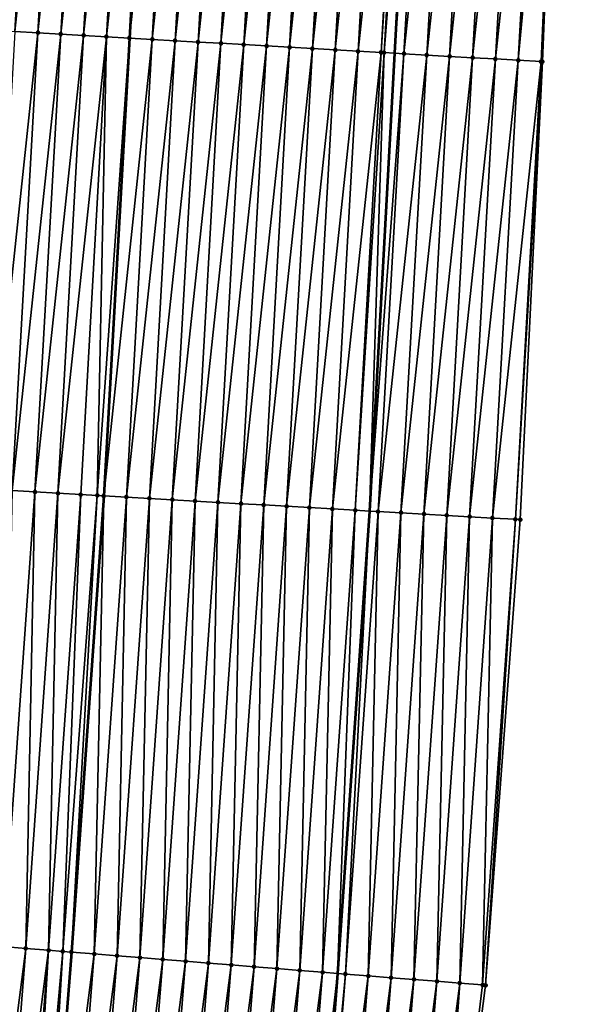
# Model space of a CAD drawing. Header units: feet. Extents: x 2017424 to 2024169, y 808042 to 818730.
# Tile 114 of 256: x 2023707 to 2023732, y 811896 to 811939. Entities that reach past the tile are written whole.
import ezdxf

# ---------------------------------------------------------------- set-up
doc = ezdxf.new("R2010")
doc.units = ezdxf.units.FT
doc.header["$MEASUREMENT"] = 0
for name, color, linetype, lineweight in [('EP_Travel Lane', 172, 'Continuous', 53), ('NB-Road Shots', 141, 'Continuous', 100), ('NB-Road X-Section', 40, 'Continuous', 13), ('STRIPING', 60, 'Continuous', 53)]:
    doc.layers.add(name, color=color, linetype=linetype, lineweight=lineweight)
doc.layers.add('I-77-MM15-17_NB-Surface-BORDER', color=7, linetype='Continuous')
doc.layers.add('I-77-MM15-17_NB-Surface-TIN', color=7, linetype='Continuous')

msp = doc.modelspace()

# ---------------------------------------------------------------- linework, layer by layer
at = {"layer": 'EP_Travel Lane'}
msp.add_polyline3d([(2023727.621803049, 812057.6369635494, 340.1156992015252), (2023727.284125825, 812037.6417849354, 339.8348411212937), (2023726.94644943, 812017.6466555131, 339.5505847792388), (2023726.342376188, 811997.5022057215, 339.2198705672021), (2023725.599571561, 811977.5190766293, 338.8565548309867), (2023724.790434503, 811957.3142556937, 338.4609842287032), (2023723.688989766, 811937.348614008, 338.0591669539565), (2023722.587552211, 811917.3831024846, 337.6503139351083), (2023721.199087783, 811897.2161009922, 337.222896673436), (2023719.66370614, 811877.2798232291, 336.7876661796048), (2023718.128275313, 811857.3429068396, 336.3822005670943), (2023716.592876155, 811837.4064016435, 335.9575658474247), (2023715.05749373, 811817.4701137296, 335.5228125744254), (2023713.522144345, 811797.5342548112, 335.0680690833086)], dxfattribs=at)
at = {"layer": 'I-77-MM15-17_NB-Surface-BORDER', "color": 3, "linetype": 'Continuous', "lineweight": -3}
msp.add_polyline3d([(2023731.096131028, 812057.5772021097, 340.1907748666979), (2023732.117494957, 812037.5585597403, 339.9452976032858), (2023732.318185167, 812017.5536530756, 339.7083719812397), (2023732.227695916, 811997.3059467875, 339.3973843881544), (2023731.600767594, 811977.3191020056, 339.0283180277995), (2023730.93883776, 811956.9652061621, 338.606134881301), (2023730.139741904, 811936.9824912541, 338.2065426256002), (2023729.169353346, 811917.0097970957, 337.7869439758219), (2023727.662286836, 811896.7018300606, 337.3194221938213), (2023725.12775226, 811876.8447090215, 336.885246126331), (2023723.498837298, 811856.9149097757, 336.493267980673), (2023721.757098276, 811836.9945351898, 336.0788726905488), (2023720.933917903, 811817.001479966, 335.659297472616), (2023719.772421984, 811797.0364377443, 335.1840225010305)], dxfattribs=at)
at = {"layer": 'I-77-MM15-17_NB-Surface-TIN', "color": 128, "linetype": 'Continuous', "lineweight": -3}
for points in [[(2023706.123493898, 811938.3537525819, 337.2176283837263), (2023708.246523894, 811958.261503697, 337.6378891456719), (2023707.24816247, 811958.3187352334, 337.58451834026)], [(2023706.123493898, 811938.3537525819, 337.2176283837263), (2023707.121857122, 811938.2965529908, 337.2692751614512), (2023708.246523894, 811958.261503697, 337.6378891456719)], [(2023707.121857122, 811938.2965529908, 337.2692751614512), (2023709.244885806, 811958.2042808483, 337.6907909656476), (2023708.246523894, 811958.261503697, 337.6378891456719)], [(2023707.121857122, 811938.2965529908, 337.2692751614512), (2023708.120217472, 811938.2393024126, 337.3236744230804), (2023709.244885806, 811958.2042808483, 337.6907909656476)], [(2023708.120217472, 811938.2393024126, 337.3236744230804), (2023710.243245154, 811958.1470124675, 337.7461507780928), (2023709.244885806, 811958.2042808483, 337.6907909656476)], [(2023708.120217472, 811938.2393024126, 337.3236744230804), (2023709.118576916, 811938.1820357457, 337.378942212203), (2023710.243245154, 811958.1470124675, 337.7461507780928)], [(2023709.118576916, 811938.1820357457, 337.378942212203), (2023711.24160409, 811958.0897367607, 337.8019060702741), (2023710.243245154, 811958.1470124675, 337.7461507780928)], [(2023709.118576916, 811938.1820357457, 337.378942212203), (2023710.116937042, 811938.1247811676, 337.4335573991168), (2023711.24160409, 811958.0897367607, 337.8019060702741)], [(2023710.116937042, 811938.1247811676, 337.4335573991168), (2023712.239966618, 811958.0325248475, 337.8542175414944), (2023711.24160409, 811958.0897367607, 337.8019060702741)], [(2023710.116937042, 811938.1247811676, 337.4335573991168), (2023711.115299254, 811938.0675636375, 337.4861726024), (2023712.239966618, 811958.0325248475, 337.8542175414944)], [(2023711.115299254, 811938.0675636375, 337.4861726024), (2023713.238329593, 811957.9753208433, 337.9061020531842), (2023712.239966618, 811958.0325248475, 337.8542175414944)], [(2023711.115299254, 811938.0675636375, 337.4861726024), (2023712.113665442, 811938.0104166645, 337.5349788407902), (2023713.238329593, 811957.9753208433, 337.9061020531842)], [(2023712.113665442, 811938.0104166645, 337.5349788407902), (2023713.246395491, 811957.9748604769, 337.9064248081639), (2023713.238329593, 811957.9753208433, 337.9061020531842)], [(2023712.113665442, 811938.0104166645, 337.5349788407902), (2023712.121733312, 811938.0099564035, 337.5352899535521), (2023713.246395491, 811957.9748604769, 337.9064248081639)], [(2023714.236705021, 811957.9183379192, 337.9460518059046), (2023713.246395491, 811957.9748604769, 337.9064248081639), (2023712.121733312, 811938.0099564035, 337.5352899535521)], [(2023713.112042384, 811937.953460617, 337.5734781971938), (2023714.236705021, 811957.9183379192, 337.9460518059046), (2023712.121733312, 811938.0099564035, 337.5352899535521)], [(2023713.112042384, 811937.953460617, 337.5734781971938), (2023715.235073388, 811957.8612296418, 337.9927686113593), (2023714.236705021, 811957.9183379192, 337.9460518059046)], [(2023713.112042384, 811937.953460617, 337.5734781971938), (2023714.110415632, 811937.8964389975, 337.6155173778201), (2023715.235073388, 811957.8612296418, 337.9927686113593)], [(2023714.110415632, 811937.8964389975, 337.6155173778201), (2023716.23343893, 811957.8040712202, 338.0421924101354), (2023715.235073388, 811957.8612296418, 337.9927686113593)], [(2023714.110415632, 811937.8964389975, 337.6155173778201), (2023715.108785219, 811937.8393523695, 337.6610659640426), (2023716.23343893, 811957.8040712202, 338.0421924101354)], [(2023715.108785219, 811937.8393523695, 337.6610659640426), (2023717.231796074, 811957.7467637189, 338.0996640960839), (2023716.23343893, 811957.8040712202, 338.0421924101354)], [(2023715.108785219, 811937.8393523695, 337.6610659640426), (2023716.107147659, 811937.7821388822, 337.7134629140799), (2023717.231796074, 811957.7467637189, 338.0996640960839)], [(2023716.107147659, 811937.7821388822, 337.7134629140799), (2023718.23015727, 811957.6895281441, 338.1532529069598), (2023717.231796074, 811957.7467637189, 338.0996640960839)], [(2023716.107147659, 811937.7821388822, 337.7134629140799), (2023717.105511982, 811937.7249588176, 337.7640555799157), (2023718.23015727, 811957.6895281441, 338.1532529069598)], [(2023717.105511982, 811937.7249588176, 337.7640555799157), (2023719.228525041, 811957.6324092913, 338.2005406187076), (2023718.23015727, 811957.6895281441, 338.1532529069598)], [(2023717.105511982, 811937.7249588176, 337.7640555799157), (2023718.103880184, 811937.6678476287, 337.8109300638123), (2023719.228525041, 811957.6324092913, 338.2005406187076)], [(2023718.103880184, 811937.6678476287, 337.8109300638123), (2023720.226890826, 811957.5752551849, 338.2497314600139), (2023719.228525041, 811957.6324092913, 338.2005406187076)], [(2023718.103880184, 811937.6678476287, 337.8109300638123), (2023719.102249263, 811937.6107519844, 337.8569653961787), (2023720.226890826, 811957.5752551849, 338.2497314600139)], [(2023719.102249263, 811937.6107519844, 337.8569653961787), (2023721.225260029, 811957.5181617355, 338.2956477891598), (2023720.226890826, 811957.5752551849, 338.2497314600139)], [(2023719.102249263, 811937.6107519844, 337.8569653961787), (2023720.100621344, 811937.5537096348, 337.9001236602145), (2023721.225260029, 811957.5181617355, 338.2956477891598)], [(2023720.100621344, 811937.5537096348, 337.9001236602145), (2023722.223628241, 811957.4610507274, 338.3425120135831), (2023721.225260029, 811957.5181617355, 338.2956477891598)], [(2023720.100621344, 811937.5537096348, 337.9001236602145), (2023721.098993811, 811937.4966741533, 337.9429111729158), (2023722.223628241, 811957.4610507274, 338.3425120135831)], [(2023721.098993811, 811937.4966741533, 337.9429111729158), (2023723.221989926, 811957.4038238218, 338.3956328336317), (2023722.223628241, 811957.4610507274, 338.3425120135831)], [(2023721.098993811, 811937.4966741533, 337.9429111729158), (2023722.097361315, 811937.4395505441, 337.9904561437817), (2023723.221989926, 811957.4038238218, 338.3956328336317)], [(2023722.097361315, 811937.4395505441, 337.9904561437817), (2023724.220355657, 811957.3466687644, 338.4448750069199), (2023723.221989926, 811957.4038238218, 338.3956328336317)], [(2023722.097361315, 811937.4395505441, 337.9904561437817), (2023723.095726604, 811937.382387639, 338.0401224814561), (2023724.220355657, 811957.3466687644, 338.4448750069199)], [(2023723.095726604, 811937.382387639, 338.0401224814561), (2023724.364183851, 811957.3384284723, 338.4523094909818), (2023724.220355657, 811957.3466687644, 338.4448750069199)], [(2023723.095726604, 811937.382387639, 338.0401224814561), (2023723.233524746, 811937.3745037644, 338.0466566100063), (2023724.364183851, 811957.3384284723, 338.4523094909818)], [(2023723.233524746, 811937.3745037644, 338.0466566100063), (2023724.790434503, 811957.3142556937, 338.4609842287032), (2023724.364183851, 811957.3384284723, 338.4523094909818)], [(2023723.233524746, 811937.3745037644, 338.0466566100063), (2023723.688989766, 811937.348614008, 338.0591669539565), (2023724.790434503, 811957.3142556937, 338.4609842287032)], [(2023725.218746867, 811957.2899659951, 338.4697009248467), (2023724.790434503, 811957.3142556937, 338.4609842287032), (2023723.688989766, 811937.348614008, 338.0591669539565)], [(2023724.094112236, 811937.3255858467, 338.0702945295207), (2023725.218746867, 811957.2899659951, 338.4697009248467), (2023723.688989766, 811937.348614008, 338.0591669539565)], [(2023724.094112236, 811937.3255858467, 338.0702945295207), (2023726.217158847, 811957.2336319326, 338.4746226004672), (2023725.218746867, 811957.2899659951, 338.4697009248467)], [(2023724.094112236, 811937.3255858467, 338.0702945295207), (2023725.09251656, 811937.2691158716, 338.0825538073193), (2023726.217158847, 811957.2336319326, 338.4746226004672)], [(2023725.09251656, 811937.2691158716, 338.0825538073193), (2023727.215539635, 811957.1767441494, 338.5094362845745), (2023726.217158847, 811957.2336319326, 338.4746226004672)], [(2023725.09251656, 811937.2691158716, 338.0825538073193), (2023726.090909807, 811937.2124492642, 338.1054280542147), (2023727.215539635, 811957.1767441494, 338.5094362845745)], [(2023726.090909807, 811937.2124492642, 338.1054280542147), (2023728.213933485, 811957.1200882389, 338.5317325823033), (2023727.215539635, 811957.1767441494, 338.5094362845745)], [(2023726.090909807, 811937.2124492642, 338.1054280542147), (2023727.08929838, 811937.1556996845, 338.1327814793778), (2023728.213933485, 811957.1200882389, 338.5317325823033)], [(2023727.08929838, 811937.1556996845, 338.1327814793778), (2023729.212326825, 811957.0634232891, 338.5545168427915), (2023728.213933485, 811957.1200882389, 338.5317325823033)], [(2023727.08929838, 811937.1556996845, 338.1327814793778), (2023728.087696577, 811937.0991209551, 338.1509117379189), (2023729.212326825, 811957.0634232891, 338.5545168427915)], [(2023728.087696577, 811937.0991209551, 338.1509117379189), (2023730.210712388, 811957.0066202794, 338.5847541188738), (2023729.212326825, 811957.0634232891, 338.5545168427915)], [(2023728.087696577, 811937.0991209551, 338.1509117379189), (2023729.086083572, 811937.0423433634, 338.1797773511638), (2023730.210712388, 811957.0066202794, 338.5847541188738)], [(2023729.086083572, 811937.0423433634, 338.1797773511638), (2023730.93883776, 811956.9652061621, 338.606134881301), (2023730.210712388, 811957.0066202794, 338.5847541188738)], [(2023729.086083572, 811937.0423433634, 338.1797773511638), (2023730.084474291, 811936.9856318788, 338.2050742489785), (2023730.93883776, 811956.9652061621, 338.606134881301)], [(2023730.084474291, 811936.9856318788, 338.2050742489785), (2023730.139741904, 811936.9824912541, 338.2065426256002), (2023730.93883776, 811956.9652061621, 338.606134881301)], [(2023705.997192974, 811918.3316488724, 336.8981531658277), (2023708.120217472, 811938.2393024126, 337.3236744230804), (2023707.121857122, 811938.2965529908, 337.2692751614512)], [(2023705.997192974, 811918.3316488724, 336.8981531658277), (2023706.995552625, 811918.2743858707, 336.953222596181), (2023708.120217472, 811938.2393024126, 337.3236744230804)], [(2023706.995552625, 811918.2743858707, 336.953222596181), (2023709.118576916, 811938.1820357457, 337.378942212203), (2023708.120217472, 811938.2393024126, 337.3236744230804)], [(2023706.995552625, 811918.2743858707, 336.953222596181), (2023707.993913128, 811918.2171379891, 337.0074757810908), (2023709.118576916, 811938.1820357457, 337.378942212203)], [(2023707.993913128, 811918.2171379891, 337.0074757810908), (2023710.116937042, 811938.1247811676, 337.4335573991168), (2023709.118576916, 811938.1820357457, 337.378942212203)], [(2023707.993913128, 811918.2171379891, 337.0074757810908), (2023708.992272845, 811918.1598761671, 337.0624815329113), (2023710.116937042, 811938.1247811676, 337.4335573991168)], [(2023708.992272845, 811918.1598761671, 337.0624815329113), (2023711.115299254, 811938.0675636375, 337.4861726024), (2023710.116937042, 811938.1247811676, 337.4335573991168)], [(2023708.992272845, 811918.1598761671, 337.0624815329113), (2023709.99063697, 811918.1026925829, 337.1132637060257), (2023711.115299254, 811938.0675636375, 337.4861726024)], [(2023709.99063697, 811918.1026925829, 337.1132637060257), (2023710.710235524, 811918.061457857, 337.1508390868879), (2023711.115299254, 811938.0675636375, 337.4861726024)], [(2023710.710235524, 811918.061457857, 337.1508390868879), (2023712.113665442, 811938.0104166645, 337.5349788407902), (2023711.115299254, 811938.0675636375, 337.4861726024)], [(2023710.710235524, 811918.061457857, 337.1508390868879), (2023710.989003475, 811918.0455512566, 337.1617646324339), (2023712.113665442, 811938.0104166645, 337.5349788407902)], [(2023710.989003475, 811918.0455512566, 337.1617646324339), (2023712.121733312, 811938.0099564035, 337.5352899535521), (2023712.113665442, 811938.0104166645, 337.5349788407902)], [(2023710.989003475, 811918.0455512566, 337.1617646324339), (2023710.997073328, 811918.0450913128, 337.1620526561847), (2023712.121733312, 811938.0099564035, 337.5352899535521)], [(2023713.112042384, 811937.953460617, 337.5734781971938), (2023712.121733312, 811938.0099564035, 337.5352899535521), (2023710.997073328, 811918.0450913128, 337.1620526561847)], [(2023711.987383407, 811917.988648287, 337.197398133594), (2023713.112042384, 811937.953460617, 337.5734781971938), (2023710.997073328, 811918.0450913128, 337.1620526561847)], [(2023711.987383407, 811917.988648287, 337.197398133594), (2023714.110415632, 811937.8964389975, 337.6155173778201), (2023713.112042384, 811937.953460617, 337.5734781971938)], [(2023711.987383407, 811917.988648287, 337.197398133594), (2023712.985762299, 811917.9317268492, 337.2340286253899), (2023714.110415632, 811937.8964389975, 337.6155173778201)], [(2023712.985762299, 811917.9317268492, 337.2340286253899), (2023715.108785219, 811937.8393523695, 337.6610659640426), (2023714.110415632, 811937.8964389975, 337.6155173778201)], [(2023712.985762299, 811917.9317268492, 337.2340286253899), (2023713.98413639, 811917.8747201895, 337.2752597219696), (2023715.108785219, 811937.8393523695, 337.6610659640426)], [(2023713.98413639, 811917.8747201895, 337.2752597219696), (2023716.107147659, 811937.7821388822, 337.7134629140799), (2023715.108785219, 811937.8393523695, 337.6610659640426)], [(2023713.98413639, 811917.8747201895, 337.2752597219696), (2023714.982501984, 811917.8175626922, 337.3246336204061), (2023716.107147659, 811937.7821388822, 337.7134629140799)], [(2023714.982501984, 811917.8175626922, 337.3246336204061), (2023717.105511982, 811937.7249588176, 337.7640555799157), (2023716.107147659, 811937.7821388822, 337.7134629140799)], [(2023714.982501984, 811917.8175626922, 337.3246336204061), (2023715.980869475, 811917.760438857, 337.3721903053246), (2023717.105511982, 811937.7249588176, 337.7640555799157)], [(2023715.980869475, 811917.760438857, 337.3721903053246), (2023718.103880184, 811937.6678476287, 337.8109300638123), (2023717.105511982, 811937.7249588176, 337.7640555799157)], [(2023715.980869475, 811917.760438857, 337.3721903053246), (2023716.979242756, 811917.7034178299, 337.4141970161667), (2023718.103880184, 811937.6678476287, 337.8109300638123)], [(2023716.979242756, 811917.7034178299, 337.4141970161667), (2023719.102249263, 811937.6107519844, 337.8569653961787), (2023718.103880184, 811937.6678476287, 337.8109300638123)], [(2023716.979242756, 811917.7034178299, 337.4141970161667), (2023717.977615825, 811917.6463930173, 337.4564080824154), (2023719.102249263, 811937.6107519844, 337.8569653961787)], [(2023717.977615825, 811917.6463930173, 337.4564080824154), (2023720.100621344, 811937.5537096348, 337.9001236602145), (2023719.102249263, 811937.6107519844, 337.8569653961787)], [(2023717.977615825, 811917.6463930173, 337.4564080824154), (2023718.975992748, 811917.5894366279, 337.4949253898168), (2023720.100621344, 811937.5537096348, 337.9001236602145)], [(2023718.975992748, 811917.5894366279, 337.4949253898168), (2023721.098993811, 811937.4966741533, 337.9429111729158), (2023720.100621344, 811937.5537096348, 337.9001236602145)], [(2023718.975992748, 811917.5894366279, 337.4949253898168), (2023719.974368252, 811917.5324550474, 337.5348026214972), (2023721.098993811, 811937.4966741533, 337.9429111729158)], [(2023719.974368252, 811917.5324550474, 337.5348026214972), (2023722.097361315, 811937.4395505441, 337.9904561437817), (2023721.098993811, 811937.4966741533, 337.9429111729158)], [(2023719.974368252, 811917.5324550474, 337.5348026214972), (2023720.972739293, 811917.4753942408, 337.5789567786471), (2023722.097361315, 811937.4395505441, 337.9904561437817)], [(2023720.972739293, 811917.4753942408, 337.5789567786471), (2023723.095726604, 811937.382387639, 338.0401224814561), (2023722.097361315, 811937.4395505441, 337.9904561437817)], [(2023720.972739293, 811917.4753942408, 337.5789567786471), (2023721.971105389, 811917.4182456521, 337.6278497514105), (2023723.095726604, 811937.382387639, 338.0401224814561)], [(2023721.971105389, 811917.4182456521, 337.6278497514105), (2023723.233524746, 811937.3745037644, 338.0466566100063), (2023723.095726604, 811937.382387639, 338.0401224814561)], [(2023721.971105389, 811917.4182456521, 337.6278497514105), (2023722.587552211, 811917.3831024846, 337.6503139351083), (2023723.233524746, 811937.3745037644, 338.0466566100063)], [(2023723.233524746, 811937.3745037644, 338.0466566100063), (2023722.587552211, 811917.3831024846, 337.6503139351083), (2023723.688989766, 811937.348614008, 338.0591669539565)], [(2023724.094112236, 811937.3255858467, 338.0702945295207), (2023723.688989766, 811937.348614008, 338.0591669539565), (2023722.587552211, 811917.3831024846, 337.6503139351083)], [(2023722.96948454, 811917.3613288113, 337.6642320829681), (2023724.094112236, 811937.3255858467, 338.0702945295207), (2023722.587552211, 811917.3831024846, 337.6503139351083)], [(2023722.96948454, 811917.3613288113, 337.6642320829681), (2023725.09251656, 811937.2691158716, 338.0825538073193), (2023724.094112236, 811937.3255858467, 338.0702945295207)], [(2023722.96948454, 811917.3613288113, 337.6642320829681), (2023723.967884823, 811917.3047871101, 337.6803629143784), (2023725.09251656, 811937.2691158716, 338.0825538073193)], [(2023723.967884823, 811917.3047871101, 337.6803629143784), (2023726.090909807, 811937.2124492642, 338.1054280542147), (2023725.09251656, 811937.2691158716, 338.0825538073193)], [(2023723.967884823, 811917.3047871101, 337.6803629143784), (2023724.966283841, 811917.248222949, 337.6977062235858), (2023726.090909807, 811937.2124492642, 338.1054280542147)], [(2023724.966283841, 811917.248222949, 337.6977062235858), (2023727.08929838, 811937.1556996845, 338.1327814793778), (2023726.090909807, 811937.2124492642, 338.1054280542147)], [(2023724.966283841, 811917.248222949, 337.6977062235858), (2023725.96468428, 811917.191684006, 337.7136881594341), (2023727.08929838, 811937.1556996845, 338.1327814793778)], [(2023725.96468428, 811917.191684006, 337.7136881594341), (2023728.087696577, 811937.0991209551, 338.1509117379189), (2023727.08929838, 811937.1556996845, 338.1327814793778)], [(2023725.96468428, 811917.191684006, 337.7136881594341), (2023726.96308309, 811917.1351161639, 337.7312301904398), (2023728.087696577, 811937.0991209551, 338.1509117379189)], [(2023726.96308309, 811917.1351161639, 337.7312301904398), (2023729.086083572, 811937.0423433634, 338.1797773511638), (2023728.087696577, 811937.0991209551, 338.1509117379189)], [(2023726.96308309, 811917.1351161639, 337.7312301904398), (2023727.961473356, 811917.0783966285, 337.7569612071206), (2023729.086083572, 811937.0423433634, 338.1797773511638)], [(2023727.961473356, 811917.0783966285, 337.7569612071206), (2023730.084474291, 811936.9856318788, 338.2050742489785), (2023729.086083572, 811937.0423433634, 338.1797773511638)], [(2023727.961473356, 811917.0783966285, 337.7569612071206), (2023728.959864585, 811917.0216942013, 337.7817686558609), (2023730.084474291, 811936.9856318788, 338.2050742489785)], [(2023728.959864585, 811917.0216942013, 337.7817686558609), (2023730.139741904, 811936.9824912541, 338.2065426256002), (2023730.084474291, 811936.9856318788, 338.2050742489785)], [(2023728.959864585, 811917.0216942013, 337.7817686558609), (2023729.169353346, 811917.0097970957, 337.7869439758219), (2023730.139741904, 811936.9824912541, 338.2065426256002)], [(2023706.592748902, 811898.3866142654, 336.6203392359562), (2023707.993913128, 811918.2171379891, 337.0074757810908), (2023706.995552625, 811918.2743858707, 336.953222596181)], [(2023706.592748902, 811898.3866142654, 336.6203392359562), (2023707.589533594, 811898.3064795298, 336.67327256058), (2023707.993913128, 811918.2171379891, 337.0074757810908)], [(2023707.589533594, 811898.3064795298, 336.67327256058), (2023708.992272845, 811918.1598761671, 337.0624815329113), (2023707.993913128, 811918.2171379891, 337.0074757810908)], [(2023707.589533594, 811898.3064795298, 336.67327256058), (2023708.58632109, 811898.2263801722, 336.7245570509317), (2023708.992272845, 811918.1598761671, 337.0624815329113)], [(2023708.58632109, 811898.2263801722, 336.7245570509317), (2023709.99063697, 811918.1026925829, 337.1132637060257), (2023708.992272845, 811918.1598761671, 337.0624815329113)], [(2023708.58632109, 811898.2263801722, 336.7245570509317), (2023709.208532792, 811898.176418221, 336.7548361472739), (2023709.99063697, 811918.1026925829, 337.1132637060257)], [(2023709.208532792, 811898.176418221, 336.7548361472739), (2023710.710235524, 811918.061457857, 337.1508390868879), (2023709.99063697, 811918.1026925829, 337.1132637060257)], [(2023709.208532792, 811898.176418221, 336.7548361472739), (2023709.583122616, 811898.1464578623, 336.7675900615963), (2023710.710235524, 811918.061457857, 337.1508390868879)], [(2023709.583122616, 811898.1464578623, 336.7675900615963), (2023710.989003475, 811918.0455512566, 337.1617646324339), (2023710.710235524, 811918.061457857, 337.1508390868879)], [(2023709.583122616, 811898.1464578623, 336.7675900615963), (2023709.591099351, 811898.1458204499, 336.7678347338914), (2023710.989003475, 811918.0455512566, 337.1617646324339)], [(2023710.989003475, 811918.0455512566, 337.1617646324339), (2023709.591099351, 811898.1458204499, 336.7678347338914), (2023710.997073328, 811918.0450913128, 337.1620526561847)], [(2023710.579945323, 811898.0668028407, 336.7981658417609), (2023710.997073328, 811918.0450913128, 337.1620526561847), (2023709.591099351, 811898.1458204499, 336.7678347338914)], [(2023710.579945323, 811898.0668028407, 336.7981658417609), (2023711.987383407, 811917.988648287, 337.197398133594), (2023710.997073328, 811918.0450913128, 337.1620526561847)], [(2023710.579945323, 811898.0668028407, 336.7981658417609), (2023711.57675669, 811897.9870047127, 336.8354112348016), (2023711.987383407, 811917.988648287, 337.197398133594)], [(2023711.57675669, 811897.9870047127, 336.8354112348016), (2023712.985762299, 811917.9317268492, 337.2340286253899), (2023711.987383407, 811917.988648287, 337.197398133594)], [(2023711.57675669, 811897.9870047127, 336.8354112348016), (2023712.573562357, 811897.9071346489, 336.8760092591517), (2023712.985762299, 811917.9317268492, 337.2340286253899)], [(2023712.573562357, 811897.9071346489, 336.8760092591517), (2023713.98413639, 811917.8747201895, 337.2752597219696), (2023712.985762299, 811917.9317268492, 337.2340286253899)], [(2023712.573562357, 811897.9071346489, 336.8760092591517), (2023713.570361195, 811897.8271784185, 336.9206231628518), (2023713.98413639, 811917.8747201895, 337.2752597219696)], [(2023713.570361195, 811897.8271784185, 336.9206231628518), (2023714.982501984, 811917.8175626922, 337.3246336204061), (2023713.98413639, 811917.8747201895, 337.2752597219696)], [(2023713.570361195, 811897.8271784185, 336.9206231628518), (2023714.567162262, 811897.7472503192, 336.9639259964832), (2023714.982501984, 811917.8175626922, 337.3246336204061)], [(2023714.567162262, 811897.7472503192, 336.9639259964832), (2023715.980869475, 811917.760438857, 337.3721903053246), (2023714.982501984, 811917.8175626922, 337.3246336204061)], [(2023714.567162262, 811897.7472503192, 336.9639259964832), (2023715.563968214, 811897.6673838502, 337.0043564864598), (2023715.980869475, 811917.760438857, 337.3721903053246)], [(2023715.563968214, 811897.6673838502, 337.0043564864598), (2023716.979242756, 811917.7034178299, 337.4141970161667), (2023715.980869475, 811917.760438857, 337.3721903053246)], [(2023715.563968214, 811897.6673838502, 337.0043564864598), (2023716.560779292, 811897.5875820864, 337.0417713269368), (2023716.979242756, 811917.7034178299, 337.4141970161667)], [(2023716.560779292, 811897.5875820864, 337.0417713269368), (2023717.977615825, 811917.6463930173, 337.4564080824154), (2023716.979242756, 811917.7034178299, 337.4141970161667)], [(2023716.560779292, 811897.5875820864, 337.0417713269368), (2023717.557589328, 811897.507767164, 337.0797994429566), (2023717.977615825, 811917.6463930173, 337.4564080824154)], [(2023717.557589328, 811897.507767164, 337.0797994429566), (2023718.975992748, 811917.5894366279, 337.4949253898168), (2023717.977615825, 811917.6463930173, 337.4564080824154)], [(2023717.557589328, 811897.507767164, 337.0797994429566), (2023718.554403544, 811897.4280049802, 337.1153696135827), (2023718.975992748, 811917.5894366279, 337.4949253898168)], [(2023718.554403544, 811897.4280049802, 337.1153696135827), (2023719.974368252, 811917.5324550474, 337.5348026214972), (2023718.975992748, 811917.5894366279, 337.4949253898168)], [(2023718.554403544, 811897.4280049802, 337.1153696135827), (2023719.551208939, 811897.3481314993, 337.1561269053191), (2023719.974368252, 811917.5324550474, 337.5348026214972)], [(2023719.551208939, 811897.3481314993, 337.1561269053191), (2023720.972739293, 811917.4753942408, 337.5789567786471), (2023719.974368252, 811917.5324550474, 337.5348026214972)], [(2023719.551208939, 811897.3481314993, 337.1561269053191), (2023720.548008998, 811897.2681906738, 337.2000228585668), (2023720.972739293, 811917.4753942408, 337.5789567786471)], [(2023720.548008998, 811897.2681906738, 337.2000228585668), (2023721.971105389, 811917.4182456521, 337.6278497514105), (2023720.972739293, 811917.4753942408, 337.5789567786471)], [(2023720.548008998, 811897.2681906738, 337.2000228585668), (2023721.199087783, 811897.2161009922, 337.222896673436), (2023721.971105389, 811917.4182456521, 337.6278497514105)], [(2023721.971105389, 811917.4182456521, 337.6278497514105), (2023721.199087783, 811897.2161009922, 337.222896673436), (2023722.587552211, 811917.3831024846, 337.6503139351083)], [(2023721.544824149, 811897.1884402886, 337.2350431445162), (2023722.587552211, 811917.3831024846, 337.6503139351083), (2023721.199087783, 811897.2161009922, 337.222896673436)], [(2023721.544824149, 811897.1884402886, 337.2350431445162), (2023722.96948454, 811917.3613288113, 337.6642320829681), (2023722.587552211, 811917.3831024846, 337.6503139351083)], [(2023721.544824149, 811897.1884402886, 337.2350431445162), (2023722.541684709, 811897.1092629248, 337.2433572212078), (2023722.96948454, 811917.3613288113, 337.6642320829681)], [(2023722.541684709, 811897.1092629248, 337.2433572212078), (2023723.967884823, 811917.3047871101, 337.6803629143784), (2023722.96948454, 811917.3613288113, 337.6642320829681)], [(2023722.541684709, 811897.1092629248, 337.2433572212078), (2023723.538548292, 811897.0301237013, 337.2498937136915), (2023723.967884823, 811917.3047871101, 337.6803629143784)], [(2023723.538548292, 811897.0301237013, 337.2498937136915), (2023724.966283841, 811917.248222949, 337.6977062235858), (2023723.967884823, 811917.3047871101, 337.6803629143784)], [(2023723.538548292, 811897.0301237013, 337.2498937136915), (2023724.535405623, 811896.9509055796, 337.2601073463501), (2023724.966283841, 811917.248222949, 337.6977062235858)], [(2023724.535405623, 811896.9509055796, 337.2601073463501), (2023725.96468428, 811917.191684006, 337.7136881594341), (2023724.966283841, 811917.248222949, 337.6977062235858)], [(2023724.535405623, 811896.9509055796, 337.2601073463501), (2023725.532259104, 811896.8716388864, 337.2725847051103), (2023725.96468428, 811917.191684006, 337.7136881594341)], [(2023725.532259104, 811896.8716388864, 337.2725847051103), (2023726.96308309, 811917.1351161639, 337.7312301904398), (2023725.96468428, 811917.191684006, 337.7136881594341)], [(2023725.532259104, 811896.8716388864, 337.2725847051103), (2023726.529095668, 811896.7921587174, 337.2950113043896), (2023726.96308309, 811917.1351161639, 337.7312301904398)], [(2023726.529095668, 811896.7921587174, 337.2950113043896), (2023727.961473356, 811917.0783966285, 337.7569612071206), (2023726.96308309, 811917.1351161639, 337.7312301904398)], [(2023726.529095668, 811896.7921587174, 337.2950113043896), (2023727.525933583, 811896.7126955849, 337.3166439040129), (2023727.961473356, 811917.0783966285, 337.7569612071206)], [(2023727.525933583, 811896.7126955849, 337.3166439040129), (2023728.959864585, 811917.0216942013, 337.7817686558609), (2023727.961473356, 811917.0783966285, 337.7569612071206)], [(2023727.525933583, 811896.7126955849, 337.3166439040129), (2023727.662286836, 811896.7018300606, 337.3194221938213), (2023728.959864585, 811917.0216942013, 337.7817686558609)], [(2023727.662286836, 811896.7018300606, 337.3194221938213), (2023729.169353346, 811917.0097970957, 337.7869439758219), (2023728.959864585, 811917.0216942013, 337.7817686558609)], [(2023705.013071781, 811878.4529353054, 336.2273265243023), (2023707.589533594, 811898.3064795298, 336.67327256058), (2023706.592748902, 811898.3866142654, 336.6203392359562)], [(2023705.013071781, 811878.4529353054, 336.2273265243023), (2023706.009862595, 811878.3728778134, 336.2766596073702), (2023707.589533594, 811898.3064795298, 336.67327256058)], [(2023706.009862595, 811878.3728778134, 336.2766596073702), (2023708.58632109, 811898.2263801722, 336.7245570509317), (2023707.589533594, 811898.3064795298, 336.67327256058)], [(2023706.009862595, 811878.3728778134, 336.2766596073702), (2023707.006655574, 811878.292847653, 336.3247188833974), (2023708.58632109, 811898.2263801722, 336.7245570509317)], [(2023707.006655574, 811878.292847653, 336.3247188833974), (2023707.404434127, 811878.2609568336, 336.3417722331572), (2023708.58632109, 811898.2263801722, 336.7245570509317)], [(2023707.404434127, 811878.2609568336, 336.3417722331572), (2023709.208532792, 811898.176418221, 336.7548361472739), (2023708.58632109, 811898.2263801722, 336.7245570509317)], [(2023707.404434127, 811878.2609568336, 336.3417722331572), (2023708.003465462, 811878.2130308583, 336.3628340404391), (2023709.208532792, 811898.176418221, 336.7548361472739)], [(2023708.003465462, 811878.2130308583, 336.3628340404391), (2023709.583122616, 811898.1464578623, 336.7675900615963), (2023709.208532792, 811898.176418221, 336.7548361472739)], [(2023708.003465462, 811878.2130308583, 336.3628340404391), (2023709.591099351, 811898.1458204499, 336.7678347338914), (2023709.583122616, 811898.1464578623, 336.7675900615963)], [(2023708.003465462, 811878.2130308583, 336.3628340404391), (2023708.011442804, 811878.2123937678, 336.3630615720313), (2023709.591099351, 811898.1458204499, 336.7678347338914)], [(2023710.579945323, 811898.0668028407, 336.7981658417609), (2023709.591099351, 811898.1458204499, 336.7678347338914), (2023708.011442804, 811878.2123937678, 336.3630615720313)], [(2023709.000291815, 811878.1334218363, 336.3912657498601), (2023710.579945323, 811898.0668028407, 336.7981658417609), (2023708.011442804, 811878.2123937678, 336.3630615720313)], [(2023709.000291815, 811878.1334218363, 336.3912657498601), (2023711.57675669, 811897.9870047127, 336.8354112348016), (2023710.579945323, 811898.0668028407, 336.7981658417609)], [(2023709.000291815, 811878.1334218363, 336.3912657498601), (2023709.997111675, 811878.0537308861, 336.4235157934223), (2023711.57675669, 811897.9870047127, 336.8354112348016)], [(2023709.997111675, 811878.0537308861, 336.4235157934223), (2023712.573562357, 811897.9071346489, 336.8760092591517), (2023711.57675669, 811897.9870047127, 336.8354112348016)], [(2023709.997111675, 811878.0537308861, 336.4235157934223), (2023710.993925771, 811877.9739671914, 336.4591561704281), (2023712.573562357, 811897.9071346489, 336.8760092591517)], [(2023710.993925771, 811877.9739671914, 336.4591561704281), (2023713.570361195, 811897.8271784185, 336.9206231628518), (2023712.573562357, 811897.9071346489, 336.8760092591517)], [(2023710.993925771, 811877.9739671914, 336.4591561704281), (2023711.990728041, 811877.89405427, 336.5017514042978), (2023713.570361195, 811897.8271784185, 336.9206231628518)], [(2023711.990728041, 811877.89405427, 336.5017514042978), (2023714.567162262, 811897.7472503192, 336.9639259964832), (2023713.570361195, 811897.8271784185, 336.9206231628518)], [(2023711.990728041, 811877.89405427, 336.5017514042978), (2023712.987527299, 811877.8141033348, 336.5461183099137), (2023714.567162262, 811897.7472503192, 336.9639259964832)], [(2023712.987527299, 811877.8141033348, 336.5461183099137), (2023715.563968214, 811897.6673838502, 337.0043564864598), (2023714.567162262, 811897.7472503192, 336.9639259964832)], [(2023712.987527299, 811877.8141033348, 336.5461183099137), (2023713.984334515, 811877.7342528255, 336.5858047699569), (2023715.563968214, 811897.6673838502, 337.0043564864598)], [(2023713.984334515, 811877.7342528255, 336.5858047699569), (2023716.560779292, 811897.5875820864, 337.0417713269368), (2023715.563968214, 811897.6673838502, 337.0043564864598)], [(2023713.984334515, 811877.7342528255, 336.5858047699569), (2023714.981145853, 811877.6544543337, 336.6230669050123), (2023716.560779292, 811897.5875820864, 337.0417713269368)], [(2023714.981145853, 811877.6544543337, 336.6230669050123), (2023717.557589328, 811897.507767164, 337.0797994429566), (2023716.560779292, 811897.5875820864, 337.0417713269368)], [(2023714.981145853, 811877.6544543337, 336.6230669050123), (2023715.977962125, 811877.5747180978, 336.6574275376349), (2023717.557589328, 811897.507767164, 337.0797994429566)], [(2023715.977962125, 811877.5747180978, 336.6574275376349), (2023718.554403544, 811897.4280049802, 337.1153696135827), (2023717.557589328, 811897.507767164, 337.0797994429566)], [(2023715.977962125, 811877.5747180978, 336.6574275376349), (2023716.97477845, 811877.494982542, 336.6917564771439), (2023718.554403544, 811897.4280049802, 337.1153696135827)], [(2023716.97477845, 811877.494982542, 336.6917564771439), (2023719.551208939, 811897.3481314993, 337.1561269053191), (2023718.554403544, 811897.4280049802, 337.1153696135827)], [(2023716.97477845, 811877.494982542, 336.6917564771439), (2023717.971589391, 811877.4151790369, 336.7292522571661), (2023719.551208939, 811897.3481314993, 337.1561269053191)], [(2023717.971589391, 811877.4151790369, 336.7292522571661), (2023720.548008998, 811897.2681906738, 337.2000228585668), (2023719.551208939, 811897.3481314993, 337.1561269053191)], [(2023717.971589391, 811877.4151790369, 336.7292522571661), (2023718.968397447, 811877.3353391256, 336.7684447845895), (2023720.548008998, 811897.2681906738, 337.2000228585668)], [(2023718.968397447, 811877.3353391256, 336.7684447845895), (2023721.199087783, 811897.2161009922, 337.222896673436), (2023720.548008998, 811897.2681906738, 337.2000228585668)], [(2023718.968397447, 811877.3353391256, 336.7684447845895), (2023719.66370614, 811877.2798232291, 336.7876661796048), (2023721.199087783, 811897.2161009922, 337.222896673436)], [(2023721.544824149, 811897.1884402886, 337.2350431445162), (2023721.199087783, 811897.2161009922, 337.222896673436), (2023719.66370614, 811877.2798232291, 336.7876661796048)], [(2023719.965225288, 811877.2557488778, 336.796001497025), (2023721.544824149, 811897.1884402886, 337.2350431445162), (2023719.66370614, 811877.2798232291, 336.7876661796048)], [(2023719.965225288, 811877.2557488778, 336.796001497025), (2023722.541684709, 811897.1092629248, 337.2433572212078), (2023721.544824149, 811897.1884402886, 337.2350431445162)], [(2023719.965225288, 811877.2557488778, 336.796001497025), (2023720.962079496, 811877.1764913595, 336.808051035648), (2023722.541684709, 811897.1092629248, 337.2433572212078)], [(2023720.962079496, 811877.1764913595, 336.808051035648), (2023723.538548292, 811897.0301237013, 337.2498937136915), (2023722.541684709, 811897.1092629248, 337.2433572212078)], [(2023720.962079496, 811877.1764913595, 336.808051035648), (2023721.958934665, 811877.0972459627, 336.8195356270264), (2023723.538548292, 811897.0301237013, 337.2498937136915)], [(2023721.958934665, 811877.0972459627, 336.8195356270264), (2023724.535405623, 811896.9509055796, 337.2601073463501), (2023723.538548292, 811897.0301237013, 337.2498937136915)], [(2023721.958934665, 811877.0972459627, 336.8195356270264), (2023722.95578246, 811877.0179075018, 336.8353575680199), (2023724.535405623, 811896.9509055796, 337.2601073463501)], [(2023722.95578246, 811877.0179075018, 336.8353575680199), (2023725.532259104, 811896.8716388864, 337.2725847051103), (2023724.535405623, 811896.9509055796, 337.2601073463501)], [(2023722.95578246, 811877.0179075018, 336.8353575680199), (2023723.952624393, 811876.9384950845, 336.8546263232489), (2023725.532259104, 811896.8716388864, 337.2725847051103)], [(2023723.952624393, 811876.9384950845, 336.8546263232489), (2023726.529095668, 811896.7921587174, 337.2950113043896), (2023725.532259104, 811896.8716388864, 337.2725847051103)], [(2023723.952624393, 811876.9384950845, 336.8546263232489), (2023724.949455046, 811876.8589403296, 336.8805288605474), (2023726.529095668, 811896.7921587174, 337.2950113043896)], [(2023724.949455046, 811876.8589403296, 336.8805288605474), (2023725.12775226, 811876.8447090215, 336.885246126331), (2023726.529095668, 811896.7921587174, 337.2950113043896)], [(2023725.12775226, 811876.8447090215, 336.885246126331), (2023727.525933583, 811896.7126955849, 337.3166439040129), (2023726.529095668, 811896.7921587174, 337.2950113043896)], [(2023725.12775226, 811876.8447090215, 336.885246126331), (2023727.662286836, 811896.7018300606, 337.3194221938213), (2023727.525933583, 811896.7126955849, 337.3166439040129)]]:
    msp.add_3dface(points, dxfattribs=at)
at = {"layer": 'NB-Road Shots', "lineweight": 100}
for p in [(2023708.120217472, 811938.2393024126, 337.3236744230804), (2023709.118576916, 811938.1820357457, 337.378942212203), (2023710.116937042, 811938.1247811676, 337.4335573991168), (2023711.115299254, 811938.0675636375, 337.4861726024), (2023712.113665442, 811938.0104166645, 337.5349788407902), (2023713.112042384, 811937.953460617, 337.5734781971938), (2023714.110415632, 811937.8964389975, 337.6155173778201), (2023715.108785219, 811937.8393523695, 337.6610659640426), (2023716.107147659, 811937.7821388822, 337.7134629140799), (2023717.105511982, 811937.7249588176, 337.7640555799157), (2023718.103880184, 811937.6678476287, 337.8109300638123), (2023719.102249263, 811937.6107519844, 337.8569653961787), (2023720.100621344, 811937.5537096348, 337.9001236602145), (2023721.098993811, 811937.4966741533, 337.9429111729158), (2023722.097361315, 811937.4395505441, 337.9904561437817), (2023723.095726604, 811937.382387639, 338.0401224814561), (2023723.233524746, 811937.3745037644, 338.0466566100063), (2023724.094112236, 811937.3255858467, 338.0702945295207), (2023725.09251656, 811937.2691158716, 338.0825538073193), (2023726.090909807, 811937.2124492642, 338.1054280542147), (2023727.08929838, 811937.1556996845, 338.1327814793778), (2023728.087696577, 811937.0991209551, 338.1509117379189), (2023729.086083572, 811937.0423433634, 338.1797773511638), (2023730.084474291, 811936.9856318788, 338.2050742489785), (2023730.139741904, 811936.9824912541, 338.2065426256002), (2023707.993913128, 811918.2171379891, 337.0074757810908), (2023708.992272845, 811918.1598761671, 337.0624815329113), (2023709.99063697, 811918.1026925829, 337.1132637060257), (2023710.710235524, 811918.061457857, 337.1508390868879), (2023710.989003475, 811918.0455512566, 337.1617646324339), (2023711.987383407, 811917.988648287, 337.197398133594), (2023712.985762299, 811917.9317268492, 337.2340286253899), (2023713.98413639, 811917.8747201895, 337.2752597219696), (2023714.982501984, 811917.8175626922, 337.3246336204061), (2023715.980869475, 811917.760438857, 337.3721903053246), (2023716.979242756, 811917.7034178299, 337.4141970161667), (2023717.977615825, 811917.6463930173, 337.4564080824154), (2023718.975992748, 811917.5894366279, 337.4949253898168), (2023719.974368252, 811917.5324550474, 337.5348026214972), (2023720.972739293, 811917.4753942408, 337.5789567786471), (2023721.971105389, 811917.4182456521, 337.6278497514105), (2023722.96948454, 811917.3613288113, 337.6642320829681), (2023723.967884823, 811917.3047871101, 337.6803629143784), (2023724.966283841, 811917.248222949, 337.6977062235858), (2023725.96468428, 811917.191684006, 337.7136881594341), (2023726.96308309, 811917.1351161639, 337.7312301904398), (2023727.961473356, 811917.0783966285, 337.7569612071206), (2023728.959864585, 811917.0216942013, 337.7817686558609), (2023729.169353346, 811917.0097970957, 337.7869439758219), (2023707.589533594, 811898.3064795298, 336.67327256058), (2023708.58632109, 811898.2263801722, 336.7245570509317), (2023709.208532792, 811898.176418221, 336.7548361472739), (2023709.583122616, 811898.1464578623, 336.7675900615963), (2023710.579945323, 811898.0668028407, 336.7981658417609), (2023711.57675669, 811897.9870047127, 336.8354112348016), (2023712.573562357, 811897.9071346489, 336.8760092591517), (2023713.570361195, 811897.8271784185, 336.9206231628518), (2023714.567162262, 811897.7472503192, 336.9639259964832), (2023715.563968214, 811897.6673838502, 337.0043564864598), (2023716.560779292, 811897.5875820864, 337.0417713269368), (2023717.557589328, 811897.507767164, 337.0797994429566), (2023718.554403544, 811897.4280049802, 337.1153696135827), (2023719.551208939, 811897.3481314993, 337.1561269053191), (2023720.548008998, 811897.2681906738, 337.2000228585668), (2023721.544824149, 811897.1884402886, 337.2350431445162), (2023722.541684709, 811897.1092629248, 337.2433572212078), (2023723.538548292, 811897.0301237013, 337.2498937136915), (2023724.535405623, 811896.9509055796, 337.2601073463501), (2023725.532259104, 811896.8716388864, 337.2725847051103), (2023726.529095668, 811896.7921587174, 337.2950113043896), (2023727.525933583, 811896.7126955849, 337.3166439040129), (2023727.662286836, 811896.7018300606, 337.3194221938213)]:
    msp.add_point(p, dxfattribs=at)
at = {"layer": 'NB-Road X-Section', "extrusion": (0.05623320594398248, 0.9982453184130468, 0.01855022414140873), "elevation": 924319.399148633, "flags": 128}
msp.add_lwpolyline([(-1974861.132952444, -16811.0181652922), (-1974861.077595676, -16811.01963392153), (-1974860.077595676, -16811.04493517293), (-1974859.077595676, -16811.07380575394), (-1974858.077595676, -16811.0919391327), (-1974857.077595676, -16811.11929726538), (-1974856.077595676, -16811.14217544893), (-1974855.077595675, -16811.15443683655), (-1974854.215619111, -16811.17807882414), (-1974854.077595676, -16811.18461407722), (-1974853.077595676, -16811.23428896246), (-1974852.077595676, -16811.28184211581), (-1974851.077595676, -16811.32463699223), (-1974850.077595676, -16811.3678026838), (-1974849.077595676, -16811.41384593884), (-1974848.077595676, -16811.46072848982), (-1974847.077595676, -16811.51132986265), (-1974846.077595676, -16811.56373583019), (-1974845.077595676, -16811.60929225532), (-1974844.077595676, -16811.65133867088), (-1974843.077595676, -16811.68984465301), (-1974842.077595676, -16811.73865929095), (-1974841.077595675, -16811.79128354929), (-1974840.077595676, -16811.84590813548), (-1974839.077595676, -16811.90118543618), (-1974838.077595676, -16811.95559405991), (-1974837.077595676, -16812.00724972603), (-1974836.077595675, -16812.05711359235), (-1974835.077595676, -16812.10940468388), (-1974834.077595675, -16812.16736531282), (-1974833.077595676, -16812.22477155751), (-1974832.077595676, -16812.28001778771), (-1974831.077595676, -16812.33899802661), (-1974830.547523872, -16812.3752368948), (-1974830.077595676, -16812.41834267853), (-1974829.077595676, -16812.47752932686)], dxfattribs=at)
at = {"layer": 'NB-Road X-Section', "extrusion": (0.05623321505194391, 0.9982453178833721, 0.01855022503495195), "elevation": 924299.417150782, "flags": 128}
msp.add_lwpolyline([(-1974861.278986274, -16811.06792814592), (-1974861.069159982, -16811.07310435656), (-1974860.069159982, -16811.09791607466), (-1974859.069159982, -16811.12365151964), (-1974858.069159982, -16811.14119656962), (-1974857.069159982, -16811.15718125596), (-1974856.069159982, -16811.17452754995), (-1974855.069159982, -16811.19066115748), (-1974854.069159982, -16811.22704975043), (-1974853.069159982, -16811.27595113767), (-1974852.069159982, -16811.32011289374), (-1974851.069159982, -16811.35999698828), (-1974850.069159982, -16811.39852092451), (-1974849.069159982, -16811.44073925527), (-1974848.069159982, -16811.48275319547), (-1974847.069159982, -16811.53031806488), (-1974846.069159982, -16811.57970046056), (-1974845.069159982, -16811.620938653), (-1974844.069159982, -16811.6575754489), (-1974843.069159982, -16811.69321508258), (-1974842.789938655, -16811.70414250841), (-1974842.069159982, -16811.74172435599), (-1974841.069159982, -16811.79251526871), (-1974840.069159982, -16811.84753048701), (-1974839.069159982, -16811.90179300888), (-1974838.069159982, -16811.95687191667), (-1974837.069159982, -16812.00565095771), (-1974836.069159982, -16812.06001590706), (-1974835.069159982, -16812.11483062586), (-1974834.069159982, -16812.16937804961), (-1974833.069159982, -16812.22398713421), (-1974832.069159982, -16812.27773126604), (-1974831.069159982, -16812.33397012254), (-1974830.502414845, -16812.37069832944), (-1974830.069159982, -16812.40163911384), (-1974829.069159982, -16812.46702896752)], dxfattribs=at)
at = {"layer": 'NB-Road X-Section', "extrusion": (0.07898068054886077, 0.9966438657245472, 0.0215187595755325), "elevation": 969014.5141894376, "flags": 128}
msp.add_lwpolyline([(-1953263.895107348, -20519.42231516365), (-1953263.758321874, -20519.42509409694), (-1953262.758321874, -20519.44673170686), (-1953261.758321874, -20519.46916350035), (-1953260.758321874, -20519.48164374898), (-1953259.758321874, -20519.4918597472), (-1953258.758321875, -20519.4983977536), (-1953257.758321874, -20519.5067137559), (-1953256.758321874, -20519.54174215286), (-1953255.758321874, -20519.5856482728), (-1953254.758321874, -20519.6264150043), (-1953253.758321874, -20519.66199341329), (-1953252.758321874, -20519.70003033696), (-1953251.758321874, -20519.73745384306), (-1953250.758321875, -20519.77789369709), (-1953249.758321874, -20519.82120656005), (-1953248.758321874, -20519.86583079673), (-1953247.758321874, -20519.90643822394), (-1953246.758321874, -20519.94369224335), (-1953245.758321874, -20519.97427510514), (-1953245.38253592, -20519.98703197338), (-1953244.758321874, -20520.01731808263), (-1953243.758321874, -20520.06861445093), (-1953242.758321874, -20520.12156003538), (-1953241.758321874, -20520.17356435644), (-1953240.758321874, -20520.22650723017), (-1953239.758321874, -20520.27795494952), (-1953238.758321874, -20520.33176557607), (-1953237.758321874, -20520.38789889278), (-1953236.758321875, -20520.44372549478), (-1953235.758321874, -20520.49683625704), (-1953234.758321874, -20520.54968322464), (-1953233.758321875, -20520.60694363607), (-1953233.474154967, -20520.62590188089), (-1953232.758321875, -20520.6755070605), (-1953231.758321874, -20520.73936987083), (-1953231.400059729, -20520.76441471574)], dxfattribs=at)
at = {"layer": 'STRIPING'}
msp.add_polyline3d([(2023715.84103981, 812057.8455286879, 339.4518693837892), (2023715.503360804, 812037.8502445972, 339.1782980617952), (2023715.165689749, 812017.8554313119, 338.8722017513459), (2023714.623658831, 811997.8977428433, 338.5704941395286), (2023713.966845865, 811977.9112925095, 338.2380266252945), (2023713.246395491, 811957.9748604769, 337.9064248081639), (2023712.121733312, 811938.0099564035, 337.5352899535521), (2023710.997073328, 811918.0450913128, 337.1620526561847), (2023709.591099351, 811898.1458204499, 336.7678347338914), (2023708.011442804, 811878.2123937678, 336.3630615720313), (2023706.431796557, 811858.2790970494, 335.9522300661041), (2023704.852114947, 811838.3453541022, 335.5621971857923), (2023703.272489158, 811818.412315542, 335.1393343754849), (2023701.692908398, 811798.4798451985, 334.6899892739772), (2023700.11334533, 811778.5475981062, 334.230240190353)], dxfattribs=at)

doc.saveas('drawing.dxf')
